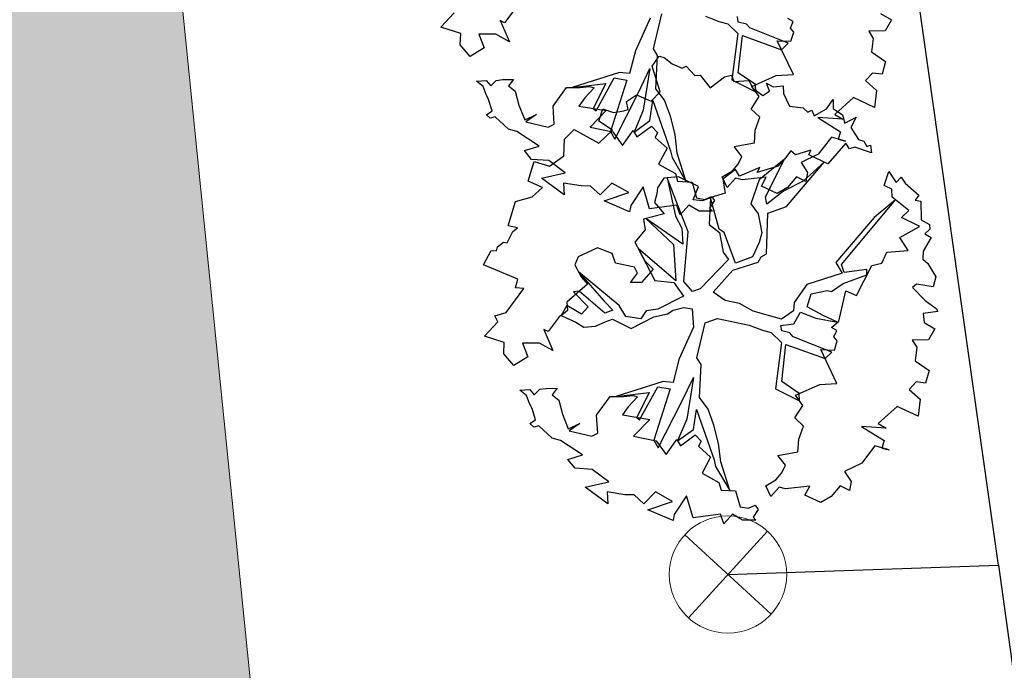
# Model space of a CAD drawing. Header units: metres. Extents: x 2643011 to 2643179, y 1217594 to 1217713.
# Tile 4 of 60: x 2643064.63 to 2643073.02, y 1217606.6 to 1217612.15. Entities that reach past the tile are written whole.
import ezdxf

# ---------------------------------------------------------------- set-up
doc = ezdxf.new("R2010")
doc.units = ezdxf.units.M
doc.linetypes.add('AUSGEZOGEN', pattern=[0])
for name, color, linetype in [('XR$1$_65395', 7, 'Continuous'), ('XR$1$_65397', 7, 'Continuous'), ('XR$1$_65398', 7, 'Continuous'), ('XR$1$_65400', 7, 'Continuous'), ('XR$1$_65410', 7, 'Continuous')]:
    doc.layers.add(name, color=color, linetype=linetype)

msp = doc.modelspace()

# ---------------------------------------------------------------- hatches: boundary and pattern name
at = {"layer": 'XR$1$_65410', "linetype": 'AUSGEZOGEN', "lineweight": 20, "true_color": 0xc4c4ff, "transparency": 33554687}
msp.add_hatch(color=254, dxfattribs=at).paths.add_polyline_path([(2643065.5385, 1217617.0369), (2643064.9739, 1217630.4579), (2643063.5498, 1217639.9588), (2643063.5259, 1217640.0961), (2643063.4957, 1217640.2321), (2643063.4592, 1217640.3666), (2643063.4166, 1217640.4993), (2643063.3678, 1217640.6298), (2643063.3129, 1217640.7579), (2643063.2522, 1217640.8833), (2643063.1858, 1217641.0058), (2643063.1137, 1217641.125), (2643063.0362, 1217641.2408), (2643062.9534, 1217641.3529), (2643062.8654, 1217641.461), (2643062.7726, 1217641.5648), (2643062.675, 1217641.6643), (2643062.5729, 1217641.7591), (2643062.4665, 1217641.8491), (2643062.356, 1217641.9341), (2643062.2417, 1217642.0138), (2643062.1239, 1217642.0881), (2643062.0027, 1217642.1569), (2643061.8785, 1217642.22), (2643061.7514, 1217642.2772), (2643061.6219, 1217642.3285), (2643061.4901, 1217642.3737), (2643061.3563, 1217642.4127), (2643061.2209, 1217642.4455), (2643061.0841, 1217642.472), (2643060.9462, 1217642.492), (2643060.8075, 1217642.5057), (2643060.6683, 1217642.5129), (2643060.529, 1217642.5136), (2643056.9296, 1217642.4489), (2643053.0345, 1217642.3055), (2643053.0345, 1217594.3871), (2643067.818, 1217594.3871)])

# ---------------------------------------------------------------- linework, layer by layer
at = {"layer": 'XR$1$_65395', "color": 1, "linetype": 'AUSGEZOGEN', "lineweight": 18, "transparency": 33554687}
for p, q in [((2643071.0363, 1217607.0804), (2643070.2992, 1217607.7559)), ((2643071.0055, 1217607.7868), (2643070.33, 1217607.0496))]:
    msp.add_line(p, q, dxfattribs=at)
msp.add_circle((2643070.6677, 1217607.4182), 0.5, dxfattribs=at)
at = {"layer": 'XR$1$_65397', "color": 12, "linetype": 'AUSGEZOGEN', "lineweight": 25, "transparency": 33554687}
for p, q in [((2643072.9723, 1217607.4968), (2643068.0786, 1217642.0718)), ((2643070.6677, 1217607.4182), (2643072.9723, 1217607.4968)), ((2643072.9723, 1217607.4968), (2643074.774, 1217594.3871))]:
    msp.add_line(p, q, dxfattribs=at)
at = {"layer": 'XR$1$_65398', "color": 250, "linetype": 'AUSGEZOGEN', "lineweight": -3, "transparency": 33554687}
for p, q in [((2643068.221, 1217612.0838), (2643068.3363, 1217612.2048)), ((2643068.859, 1217612.2473), (2643068.7634, 1217612.1212)), ((2643070.0324, 1217611.8993), (2643070.103, 1217612.1959)), ((2643071.9665, 1217612.1995), (2643072.0599, 1217612.1453)), ((2643068.7634, 1217612.1212), (2643068.7269, 1217612.1406)), ((2643068.7269, 1217612.1406), (2643068.8054, 1217611.9596)), ((2643070.0035, 1217612.159), (2643069.8787, 1217611.8831)), ((2643070.4761, 1217612.1765), (2643070.5901, 1217612.1331)), ((2643070.5901, 1217612.1331), (2643070.6657, 1217612.1128)), ((2643070.6657, 1217612.1128), (2643070.753, 1217612.0291)), ((2643070.7552, 1217612.1275), (2643070.7481, 1217612.1732)), ((2643070.8246, 1217612.1101), (2643070.7552, 1217612.1275)), ((2643070.8528, 1217612.0771), (2643070.8246, 1217612.1101)), ((2643071.2237, 1217612.1321), (2643071.1786, 1217612.1562)), ((2643071.1993, 1217612.076), (2643071.2237, 1217612.1321)), ((2643072.0599, 1217612.1453), (2643072.0057, 1217612.0519)), ((2643068.3909, 1217612.0282), (2643068.221, 1217612.0838)), ((2643068.3868, 1217611.9334), (2643068.3909, 1217612.0282)), ((2643068.6909, 1217612.0243), (2643068.5449, 1217612.023)), ((2643068.5449, 1217612.023), (2643068.5908, 1217611.9067)), ((2643068.8054, 1217611.9596), (2643068.6909, 1217612.0243)), ((2643070.753, 1217612.0291), (2643070.7017, 1217611.6345)), ((2643071.1807, 1217611.9473), (2643070.8528, 1217612.0771)), ((2643071.2281, 1217612.0418), (2643071.1993, 1217612.076)), ((2643071.2041, 1217611.9643), (2643071.2281, 1217612.0418)), ((2643072.0057, 1217612.0519), (2643071.8664, 1217612.0495)), ((2643071.8664, 1217612.0495), (2643071.905, 1217611.988)), ((2643070.7559, 1217611.6956), (2643070.7901, 1217612.0116)), ((2643070.7901, 1217612.0116), (2643071.1243, 1217611.8912)), ((2643071.2249, 1217611.6788), (2643071.0879, 1217611.9679)), ((2643071.0879, 1217611.9679), (2643071.2041, 1217611.9643)), ((2643071.1243, 1217611.8912), (2643071.1807, 1217611.9473)), ((2643071.905, 1217611.988), (2643071.8904, 1217611.8722)), ((2643068.4721, 1217611.8332), (2643068.3868, 1217611.9334)), ((2643068.5908, 1217611.9067), (2643068.4721, 1217611.8332)), ((2643069.8787, 1217611.8831), (2643069.8298, 1217611.689)), ((2643070.0679, 1217611.8408), (2643070.0324, 1217611.8993)), ((2643071.8904, 1217611.8722), (2643072.0095, 1217611.7898)), ((2643070.023, 1217611.7508), (2643070.0817, 1217611.8358)), ((2643070.0544, 1217611.5588), (2643070.0679, 1217611.8408)), ((2643070.0817, 1217611.8358), (2643070.124, 1217611.8257)), ((2643070.124, 1217611.8257), (2643070.1918, 1217611.7703)), ((2643070.1918, 1217611.7703), (2643070.2764, 1217611.7331)), ((2643072.0095, 1217611.7898), (2643071.9801, 1217611.6817)), ((2643069.7434, 1217611.6975), (2643069.3398, 1217611.5685)), ((2643069.8298, 1217611.689), (2643069.7434, 1217611.6975)), ((2643069.9012, 1217611.5213), (2643070.0024, 1217611.7306)), ((2643070.0024, 1217611.7306), (2643069.9453, 1217611.3762)), ((2643070.09, 1217611.5329), (2643070.023, 1217611.7508)), ((2643070.2764, 1217611.7331), (2643070.3102, 1217611.7509)), ((2643070.3102, 1217611.7509), (2643070.3846, 1217611.6712)), ((2643070.9017, 1217611.5948), (2643070.7559, 1217611.6956)), ((2643071.8986, 1217611.6927), (2643071.8395, 1217611.6291)), ((2643071.9801, 1217611.6817), (2643071.8986, 1217611.6927)), ((2643068.5243, 1217611.6229), (2643068.6078, 1217611.6284)), ((2643068.5808, 1217611.5771), (2643068.5243, 1217611.6229)), ((2643068.6078, 1217611.6284), (2643068.6467, 1217611.584)), ((2643068.6467, 1217611.584), (2643068.6933, 1217611.6302)), ((2643068.6933, 1217611.6302), (2643068.7482, 1217611.6375)), ((2643068.7482, 1217611.6375), (2643068.8404, 1217611.6383)), ((2643068.8404, 1217611.6383), (2643068.7982, 1217611.5836)), ((2643069.3398, 1217611.5685), (2643069.6263, 1217611.6033)), ((2643069.6263, 1217611.6033), (2643069.5203, 1217611.3904)), ((2643069.544, 1217611.37), (2643069.698, 1217611.6519)), ((2643069.8053, 1217611.6329), (2643069.6661, 1217611.1955)), ((2643069.698, 1217611.6519), (2643069.8053, 1217611.6329)), ((2643070.3846, 1217611.6712), (2643070.431, 1217611.6741)), ((2643070.431, 1217611.6741), (2643070.5152, 1217611.5671)), ((2643070.5152, 1217611.5671), (2643070.639, 1217611.6602)), ((2643070.639, 1217611.6602), (2643070.6968, 1217611.6737)), ((2643070.6968, 1217611.6737), (2643070.7187, 1217611.6204)), ((2643070.7017, 1217611.6345), (2643070.9048, 1217611.5329)), ((2643070.7187, 1217611.6204), (2643070.8444, 1217611.628)), ((2643070.8444, 1217611.628), (2643070.8782, 1217611.564)), ((2643070.8715, 1217611.5789), (2643071.0779, 1217611.6707)), ((2643071.0217, 1217611.5377), (2643070.9971, 1217611.605)), ((2643070.9971, 1217611.605), (2643071.0515, 1217611.575)), ((2643071.0779, 1217611.6707), (2643071.2249, 1217611.6788)), ((2643071.8395, 1217611.6291), (2643071.9336, 1217611.5444)), ((2643068.6062, 1217611.5086), (2643068.5808, 1217611.5771)), ((2643068.7982, 1217611.5836), (2643068.8548, 1217611.5378)), ((2643068.8548, 1217611.5378), (2643068.8855, 1217611.4181)), ((2643069.1771, 1217611.4097), (2643069.2929, 1217611.568)), ((2643069.2929, 1217611.568), (2643069.4065, 1217611.5693)), ((2643069.4065, 1217611.5693), (2643069.4882, 1217611.5784)), ((2643069.5269, 1217611.5664), (2643069.4469, 1217611.4809)), ((2643069.4882, 1217611.5784), (2643069.5269, 1217611.5664)), ((2643069.7032, 1217611.1296), (2643069.9012, 1217611.5213)), ((2643070.0129, 1217611.4536), (2643070.09, 1217611.5329)), ((2643070.1274, 1217611.4614), (2643070.0544, 1217611.5588)), ((2643070.9338, 1217611.4929), (2643070.8715, 1217611.5789)), ((2643070.8782, 1217611.564), (2643070.9651, 1217611.5017)), ((2643070.9048, 1217611.5329), (2643070.9017, 1217611.5948)), ((2643070.9651, 1217611.5017), (2643071.0217, 1217611.5377)), ((2643071.0515, 1217611.575), (2643071.1387, 1217611.5824)), ((2643071.1387, 1217611.5824), (2643071.1401, 1217611.5183)), ((2643071.1401, 1217611.5183), (2643071.1919, 1217611.4113)), ((2643071.9336, 1217611.5444), (2643071.9171, 1217611.3998)), ((2643068.6284, 1217611.4663), (2643068.6062, 1217611.5086)), ((2643068.658, 1217611.3692), (2643068.6284, 1217611.4663)), ((2643069.4469, 1217611.4809), (2643069.3971, 1217611.4114)), ((2643069.8028, 1217611.4509), (2643069.8878, 1217611.5065)), ((2643069.8171, 1217611.3828), (2643069.8028, 1217611.4509)), ((2643069.8878, 1217611.5065), (2643070.0129, 1217611.4536)), ((2643070.0028, 1217611.2876), (2643070.0272, 1217611.458)), ((2643070.0272, 1217611.458), (2643070.1776, 1217611.0293)), ((2643070.1774, 1217611.3256), (2643070.1274, 1217611.4614)), ((2643070.8653, 1217611.3857), (2643070.9338, 1217611.4929)), ((2643071.5071, 1217611.3875), (2643071.5628, 1217611.4663)), ((2643071.5628, 1217611.4663), (2643071.5638, 1217611.3912)), ((2643071.7381, 1217611.4846), (2643071.5769, 1217611.3393)), ((2643071.9171, 1217611.3998), (2643071.7381, 1217611.4846)), ((2643068.6098, 1217611.3376), (2643068.658, 1217611.3692)), ((2643068.8855, 1217611.4181), (2643068.9359, 1217611.2933)), ((2643069.1865, 1217611.2572), (2643069.1771, 1217611.4097)), ((2643069.3971, 1217611.4114), (2643069.6295, 1217611.3718)), ((2643069.6295, 1217611.3718), (2643069.4926, 1217611.2302)), ((2643069.5203, 1217611.3904), (2643069.544, 1217611.37)), ((2643069.5669, 1217611.2833), (2643069.6025, 1217611.3886)), ((2643069.6025, 1217611.3886), (2643069.6912, 1217611.355)), ((2643069.6912, 1217611.355), (2643069.7807, 1217611.3698)), ((2643069.7807, 1217611.3698), (2643069.8171, 1217611.3828)), ((2643069.9453, 1217611.3762), (2643069.8673, 1217611.1893)), ((2643070.9401, 1217611.317), (2643070.8653, 1217611.3857)), ((2643071.1919, 1217611.4113), (2643071.3077, 1217611.3967)), ((2643071.3077, 1217611.3967), (2643071.3494, 1217611.3585)), ((2643071.3494, 1217611.3585), (2643071.3833, 1217611.3763)), ((2643071.3833, 1217611.3763), (2643071.4027, 1217611.3278)), ((2643071.4027, 1217611.3278), (2643071.5071, 1217611.3875)), ((2643071.5638, 1217611.3912), (2643071.6426, 1217611.3355)), ((2643068.6417, 1217611.3065), (2643068.6098, 1217611.3376)), ((2643068.6848, 1217611.3184), (2643068.6417, 1217611.3065)), ((2643068.7982, 1217611.2146), (2643068.6848, 1217611.3184)), ((2643068.9359, 1217611.2933), (2643069.0351, 1217611.3394)), ((2643069.0351, 1217611.3394), (2643068.9448, 1217611.2764)), ((2643068.9448, 1217611.2764), (2643069.1358, 1217611.2304)), ((2643069.6841, 1217611.2046), (2643069.5669, 1217611.2833)), ((2643069.8673, 1217611.1893), (2643070.0028, 1217611.2876)), ((2643070.2168, 1217611.1688), (2643070.1774, 1217611.3256)), ((2643070.9003, 1217611.205), (2643070.9401, 1217611.317)), ((2643071.6456, 1217611.2999), (2643071.4333, 1217611.313)), ((2643071.4333, 1217611.313), (2643071.6265, 1217611.1925)), ((2643071.5769, 1217611.3393), (2643071.6456, 1217611.2999)), ((2643071.6426, 1217611.3355), (2643071.6631, 1217611.2644)), ((2643071.6631, 1217611.2644), (2643071.761, 1217611.316)), ((2643071.761, 1217611.316), (2643071.7152, 1217611.227)), ((2643068.8696, 1217611.1935), (2643068.7982, 1217611.2146)), ((2643069.058, 1217611.0705), (2643068.8696, 1217611.1935)), ((2643069.1358, 1217611.2304), (2643069.1865, 1217611.2572)), ((2643069.2745, 1217611.1291), (2643069.3564, 1217611.2109)), ((2643069.3564, 1217611.2109), (2643069.5685, 1217611.0958)), ((2643069.4926, 1217611.2302), (2643069.6859, 1217611.1916)), ((2643069.5685, 1217611.0958), (2643069.6841, 1217611.2046)), ((2643069.6661, 1217611.1955), (2643069.7032, 1217611.1296)), ((2643069.6859, 1217611.1916), (2643069.7697, 1217611.0736)), ((2643069.7697, 1217611.0736), (2643069.8599, 1217611.2014)), ((2643069.8599, 1217611.2014), (2643069.8922, 1217611.149)), ((2643069.8922, 1217611.149), (2643070.0167, 1217611.2409)), ((2643070.0167, 1217611.2409), (2643070.0667, 1217611.187)), ((2643070.0667, 1217611.187), (2643070.0462, 1217611.1438)), ((2643070.8923, 1217611.0973), (2643070.9003, 1217611.205)), ((2643071.6265, 1217611.1925), (2643071.6065, 1217611.128)), ((2643071.7152, 1217611.227), (2643071.7791, 1217611.1264)), ((2643069.2697, 1217610.9861), (2643069.2745, 1217611.1291)), ((2643070.0462, 1217611.1438), (2643070.1491, 1217611.0513)), ((2643070.2355, 1217611.0104), (2643070.2168, 1217611.1688)), ((2643071.5487, 1217611.1469), (2643071.4779, 1217611.0555)), ((2643071.6685, 1217611.1128), (2643071.5487, 1217611.1469)), ((2643071.6065, 1217611.128), (2643071.6685, 1217611.1128)), ((2643071.7791, 1217611.1264), (2643071.8252, 1217611.1121)), ((2643071.8252, 1217611.1121), (2643071.8495, 1217611.0662)), ((2643068.9329, 1217611.0323), (2643069.058, 1217611.0705)), ((2643068.9945, 1217610.9567), (2643068.9329, 1217611.0323)), ((2643070.1491, 1217611.0513), (2643070.0756, 1217610.9153)), ((2643070.1776, 1217611.0293), (2643070.1911, 1217610.9715)), ((2643070.72, 1217611.0667), (2643070.8923, 1217611.0973)), ((2643070.786, 1217610.9825), (2643070.72, 1217611.0667)), ((2643071.2038, 1217611.0284), (2643071.1504, 1217610.957)), ((2643071.243, 1217610.9951), (2643071.2038, 1217611.0284)), ((2643071.3729, 1217611.0357), (2643071.243, 1217610.9951)), ((2643071.3573, 1217610.9951), (2643071.3729, 1217611.0357)), ((2643071.4779, 1217611.0555), (2643071.4357, 1217611.0008)), ((2643071.6716, 1217611.096), (2643071.5172, 1217610.9173)), ((2643071.702, 1217611.0471), (2643071.6716, 1217611.096)), ((2643071.7487, 1217611.061), (2643071.702, 1217611.0471)), ((2643071.8891, 1217611.0115), (2643071.7487, 1217611.061)), ((2643071.8495, 1217611.0662), (2643071.881, 1217611.0767)), ((2643071.881, 1217611.0767), (2643071.8891, 1217611.0115)), ((2643068.9657, 1217610.7717), (2643069.0177, 1217610.9397)), ((2643069.1401, 1217610.947), (2643068.9945, 1217610.9567)), ((2643069.0177, 1217610.9397), (2643069.1469, 1217610.8997)), ((2643069.2817, 1217610.8425), (2643069.1401, 1217610.947)), ((2643069.1469, 1217610.8997), (2643069.2697, 1217610.9861)), ((2643070.1911, 1217610.9715), (2643070.3111, 1217610.7658)), ((2643070.3111, 1217610.7658), (2643070.2355, 1217611.0104)), ((2643070.7556, 1217610.9171), (2643070.786, 1217610.9825)), ((2643071.1504, 1217610.957), (2643070.9336, 1217610.7825)), ((2643070.988, 1217610.6382), (2643071.1504, 1217610.957)), ((2643071.1504, 1217610.957), (2643071.0942, 1217610.8996)), ((2643071.1676, 1217610.5553), (2643071.4881, 1217610.9314)), ((2643071.4357, 1217611.0008), (2643071.29, 1217610.9287)), ((2643071.4881, 1217610.9314), (2643071.3078, 1217610.7698)), ((2643071.5172, 1217610.9173), (2643071.3573, 1217610.9951)), ((2643070.0756, 1217610.9153), (2643070.2197, 1217610.8353)), ((2643070.6187, 1217610.8078), (2643070.705, 1217610.858)), ((2643070.7313, 1217610.8704), (2643070.6237, 1217610.7874)), ((2643070.705, 1217610.858), (2643070.7556, 1217610.9171)), ((2643070.7661, 1217610.8131), (2643070.7313, 1217610.8704)), ((2643070.938, 1217610.8883), (2643070.7661, 1217610.8131)), ((2643071.0942, 1217610.8996), (2643070.9175, 1217610.8451)), ((2643070.9175, 1217610.8451), (2643070.938, 1217610.8883)), ((2643071.29, 1217610.9287), (2643071.345, 1217610.8449)), ((2643071.9972, 1217610.7333), (2643072.038, 1217610.8521)), ((2643072.038, 1217610.8521), (2643072.1017, 1217610.7606)), ((2643069.0873, 1217610.7169), (2643068.9657, 1217610.7717)), ((2643069.0792, 1217610.796), (2643069.2817, 1217610.8425)), ((2643069.2729, 1217610.6541), (2643069.0792, 1217610.796)), ((2643070.12, 1217610.7967), (2643070.0662, 1217610.7142)), ((2643070.245, 1217610.8085), (2643070.12, 1217610.7967)), ((2643070.3284, 1217610.3399), (2643070.1494, 1217610.7995)), ((2643070.1494, 1217610.7995), (2643070.2217, 1217610.472)), ((2643070.2197, 1217610.8353), (2643070.2388, 1217610.7697)), ((2643070.2388, 1217610.7697), (2643070.3612, 1217610.7632)), ((2643070.4178, 1217610.7267), (2643070.245, 1217610.8085)), ((2643070.3612, 1217610.7632), (2643070.4002, 1217610.6278)), ((2643070.661, 1217610.7159), (2643070.6187, 1217610.8078)), ((2643070.6237, 1217610.7874), (2643070.6434, 1217610.668)), ((2643070.7326, 1217610.7969), (2643070.661, 1217610.7159)), ((2643070.7879, 1217610.7828), (2643070.7326, 1217610.7969)), ((2643070.9927, 1217610.8043), (2643070.7879, 1217610.7828)), ((2643070.9336, 1217610.7825), (2643070.8634, 1217610.5787)), ((2643070.9522, 1217610.7289), (2643070.9927, 1217610.8043)), ((2643071.3078, 1217610.7698), (2643071.1415, 1217610.6867)), ((2643071.2523, 1217610.8069), (2643071.1748, 1217610.7166)), ((2643071.332, 1217610.767), (2643071.2523, 1217610.8069)), ((2643071.345, 1217610.8449), (2643071.332, 1217610.767)), ((2643072.1017, 1217610.7606), (2643072.1435, 1217610.8043)), ((2643072.1435, 1217610.8043), (2643072.177, 1217610.7525)), ((2643068.9992, 1217610.638), (2643069.0873, 1217610.7169)), ((2643069.4167, 1217610.73), (2643069.2677, 1217610.7548)), ((2643069.2677, 1217610.7548), (2643069.2729, 1217610.6541)), ((2643069.4973, 1217610.7293), (2643069.4167, 1217610.73)), ((2643069.5802, 1217610.6541), (2643069.4973, 1217610.7293)), ((2643069.6783, 1217610.7552), (2643069.5802, 1217610.6541)), ((2643069.8242, 1217610.6746), (2643069.6783, 1217610.7552)), ((2643069.9441, 1217610.7224), (2643069.8394, 1217610.5637)), ((2643069.9995, 1217610.5354), (2643069.9441, 1217610.7224)), ((2643070.0662, 1217610.7142), (2643070.0605, 1217610.6634)), ((2643070.3709, 1217610.6108), (2643070.4178, 1217610.7267)), ((2643071.0873, 1217610.6658), (2643070.9522, 1217610.7289)), ((2643071.1415, 1217610.6867), (2643070.9998, 1217610.5749)), ((2643071.1748, 1217610.7166), (2643071.0873, 1217610.6658)), ((2643072.0626, 1217610.703), (2643071.9972, 1217610.7333)), ((2643072.0665, 1217610.634), (2643072.0626, 1217610.703)), ((2643072.177, 1217610.7525), (2643072.2947, 1217610.6524)), ((2643068.7949, 1217610.3898), (2643068.8589, 1217610.5965)), ((2643068.8589, 1217610.5965), (2643068.9992, 1217610.638)), ((2643069.6137, 1217610.6022), (2643069.8242, 1217610.6746)), ((2643069.829, 1217610.5103), (2643069.6137, 1217610.6022)), ((2643070.0605, 1217610.6634), (2643070.0414, 1217610.5884)), ((2643070.4504, 1217610.6034), (2643070.3709, 1217610.6108)), ((2643070.4002, 1217610.6278), (2643070.4713, 1217610.6159)), ((2643070.5499, 1217610.6404), (2643070.4504, 1217610.6034)), ((2643070.4713, 1217610.6159), (2643070.5276, 1217610.6409)), ((2643070.5192, 1217610.629), (2643070.5074, 1217610.4018)), ((2643070.5528, 1217610.6048), (2643070.5114, 1217610.5397)), ((2643070.5938, 1217610.3609), (2643070.5192, 1217610.629)), ((2643070.5276, 1217610.6409), (2643070.5528, 1217610.6048)), ((2643070.6434, 1217610.668), (2643070.5499, 1217610.6404)), ((2643070.9998, 1217610.5749), (2643070.988, 1217610.6382)), ((2643071.6341, 1217610.0601), (2643072.0938, 1217610.6118)), ((2643072.0938, 1217610.6118), (2643071.9132, 1217610.4621)), ((2643072.2071, 1217610.5197), (2643072.0665, 1217610.634)), ((2643072.2947, 1217610.6524), (2643072.2638, 1217610.6083)), ((2643072.2638, 1217610.6083), (2643072.311, 1217610.6008)), ((2643072.311, 1217610.6008), (2643072.3139, 1217610.4402)), ((2643069.8394, 1217610.5637), (2643069.829, 1217610.5103)), ((2643070.2323, 1217610.5655), (2643069.9995, 1217610.5354)), ((2643070.0414, 1217610.5884), (2643070.1247, 1217610.4919)), ((2643070.2603, 1217610.483), (2643070.2323, 1217610.5655)), ((2643070.3355, 1217610.5659), (2643070.2603, 1217610.483)), ((2643070.4216, 1217610.514), (2643070.3355, 1217610.5659)), ((2643070.5352, 1217610.5152), (2643070.4216, 1217610.514)), ((2643070.5114, 1217610.5397), (2643070.5352, 1217610.5152)), ((2643070.8634, 1217610.5787), (2643070.9246, 1217610.492)), ((2643071.0081, 1217610.4975), (2643071.1676, 1217610.5553)), ((2643072.1473, 1217610.4604), (2643072.2071, 1217610.5197)), ((2643070.1247, 1217610.4919), (2643069.9479, 1217610.4465)), ((2643069.9479, 1217610.4465), (2643069.9627, 1217610.357)), ((2643070.2825, 1217610.2338), (2643069.9689, 1217610.4519)), ((2643069.9689, 1217610.4519), (2643070.2025, 1217610.2302)), ((2643070.2217, 1217610.472), (2643070.2752, 1217610.3705)), ((2643070.9246, 1217610.492), (2643070.9562, 1217610.3296)), ((2643070.9961, 1217610.1514), (2643071.0081, 1217610.4975)), ((2643071.9132, 1217610.4621), (2643071.5861, 1217610.078)), ((2643072.2917, 1217610.3914), (2643072.1473, 1217610.4604)), ((2643072.3139, 1217610.4402), (2643072.3838, 1217610.4013)), ((2643068.8735, 1217610.3726), (2643068.7949, 1217610.3898)), ((2643068.8357, 1217610.3418), (2643068.8735, 1217610.3726)), ((2643069.9627, 1217610.357), (2643069.8733, 1217610.2512)), ((2643070.2752, 1217610.3705), (2643070.2825, 1217610.2338)), ((2643070.5074, 1217610.4018), (2643070.5968, 1217610.3346)), ((2643070.6359, 1217610.3337), (2643070.5938, 1217610.3609)), ((2643072.1332, 1217610.2908), (2643072.2998, 1217610.3849)), ((2643072.2998, 1217610.3849), (2643072.2917, 1217610.3914)), ((2643072.3883, 1217610.3605), (2643072.344, 1217610.3217)), ((2643072.3838, 1217610.4013), (2643072.3883, 1217610.3605)), ((2643068.7853, 1217610.2442), (2643068.8093, 1217610.2893)), ((2643068.8093, 1217610.2893), (2643068.8357, 1217610.3418)), ((2643070.293, 1217609.915), (2643070.3284, 1217610.3399)), ((2643070.5968, 1217610.3346), (2643070.6267, 1217610.1667)), ((2643070.7314, 1217610.0705), (2643070.6359, 1217610.3337)), ((2643070.9562, 1217610.3296), (2643070.9341, 1217610.2484)), ((2643072.2022, 1217610.1805), (2643072.1332, 1217610.2908)), ((2643072.399, 1217610.2905), (2643072.3313, 1217610.1729)), ((2643072.344, 1217610.3217), (2643072.399, 1217610.2905)), ((2643068.5852, 1217610.0584), (2643068.651, 1217610.1796)), ((2643068.651, 1217610.1796), (2643068.6963, 1217610.1757)), ((2643068.6963, 1217610.1757), (2643068.7047, 1217610.2125)), ((2643068.7047, 1217610.2125), (2643068.7546, 1217610.2497)), ((2643068.7546, 1217610.2497), (2643068.7853, 1217610.2442)), ((2643069.5572, 1217610.2034), (2643069.3921, 1217610.1272)), ((2643069.6805, 1217610.1542), (2643069.5572, 1217610.2034)), ((2643069.8733, 1217610.2512), (2643069.958, 1217610.0905)), ((2643070.2244, 1217609.9221), (2643069.9026, 1217610.1956)), ((2643069.9026, 1217610.1956), (2643070.0453, 1217609.925)), ((2643070.2025, 1217610.2302), (2643070.2244, 1217609.9221)), ((2643070.9341, 1217610.2484), (2643070.8757, 1217610.125)), ((2643072.021, 1217610.1668), (2643072.2022, 1217610.1805)), ((2643069.3921, 1217610.1272), (2643069.3636, 1217610.0581)), ((2643069.7086, 1217610.0717), (2643069.6805, 1217610.1542)), ((2643070.6708, 1217610.1035), (2643070.4294, 1217609.8526)), ((2643070.6267, 1217610.1667), (2643070.6708, 1217610.1035)), ((2643070.8757, 1217610.125), (2643070.7314, 1217610.0705)), ((2643070.9249, 1217610.0814), (2643070.9502, 1217610.1272)), ((2643070.9502, 1217610.1272), (2643070.9961, 1217610.1514)), ((2643071.9778, 1217610.073), (2643072.021, 1217610.1668)), ((2643072.3313, 1217610.1729), (2643072.3278, 1217610.1062)), ((2643072.3278, 1217610.1062), (2643072.369, 1217610.0692)), ((2643068.8768, 1217609.9358), (2643068.5852, 1217610.0584)), ((2643069.3636, 1217610.0581), (2643069.4171, 1217609.9566)), ((2643069.8712, 1217610.0385), (2643069.7086, 1217610.0717)), ((2643069.8979, 1217609.9878), (2643069.8712, 1217610.0385)), ((2643070.0316, 1217610.0212), (2643069.9296, 1217609.9072)), ((2643069.958, 1217610.0905), (2643070.0316, 1217610.0212)), ((2643070.5412, 1217609.8251), (2643070.7089, 1217610.0108)), ((2643070.7089, 1217610.0108), (2643070.9249, 1217610.0814)), ((2643071.5861, 1217610.078), (2643071.6399, 1217609.9875)), ((2643071.6588, 1217609.9928), (2643071.6341, 1217610.0601)), ((2643071.8513, 1217610.0171), (2643071.6588, 1217609.9928)), ((2643071.762, 1217609.7971), (2643071.8921, 1217610.051)), ((2643071.8517, 1217609.972), (2643071.8513, 1217610.0171)), ((2643071.8921, 1217610.051), (2643071.9778, 1217610.073)), ((2643072.369, 1217610.0692), (2643072.4399, 1217609.9553)), ((2643068.8577, 1217609.8608), (2643068.8768, 1217609.9358)), ((2643069.7414, 1217609.7107), (2643069.3948, 1217609.9989)), ((2643069.3948, 1217609.9989), (2643069.6141, 1217609.747)), ((2643069.4171, 1217609.9566), (2643069.4723, 1217609.893)), ((2643069.8379, 1217609.9083), (2643069.8979, 1217609.9878)), ((2643070.0453, 1217609.925), (2643070.2058, 1217609.9077)), ((2643071.6399, 1217609.9875), (2643071.3396, 1217609.8894)), ((2643071.648, 1217609.8991), (2643071.8517, 1217609.972)), ((2643072.4399, 1217609.9553), (2643072.4148, 1217609.871)), ((2643068.7779, 1217609.652), (2643068.9299, 1217609.8557)), ((2643068.9299, 1217609.8557), (2643068.8577, 1217609.8608)), ((2643069.4723, 1217609.893), (2643069.2935, 1217609.7401)), ((2643069.9296, 1217609.9072), (2643069.8379, 1217609.9083)), ((2643070.2058, 1217609.9077), (2643070.2896, 1217609.7897)), ((2643070.3657, 1217609.8299), (2643070.293, 1217609.915)), ((2643070.4294, 1217609.8526), (2643070.3657, 1217609.8299)), ((2643071.3396, 1217609.8894), (2643071.2323, 1217609.7355)), ((2643071.5492, 1217609.8316), (2643071.648, 1217609.8991)), ((2643072.2732, 1217609.8936), (2643072.2389, 1217609.8648)), ((2643072.2389, 1217609.8648), (2643072.3464, 1217609.7547)), ((2643072.4148, 1217609.871), (2643072.2732, 1217609.8936)), ((2643069.4007, 1217609.8318), (2643069.3502, 1217609.8287)), ((2643069.3502, 1217609.8287), (2643069.4764, 1217609.7007)), ((2643069.6194, 1217609.6463), (2643069.4007, 1217609.8318)), ((2643070.2896, 1217609.7897), (2643070.0714, 1217609.6793)), ((2643070.6435, 1217609.754), (2643070.5412, 1217609.8251)), ((2643071.3419, 1217609.7006), (2643071.3761, 1217609.8113)), ((2643071.3761, 1217609.8113), (2643071.513, 1217609.8387)), ((2643071.513, 1217609.8387), (2643071.5492, 1217609.8316)), ((2643071.6121, 1217609.5775), (2643071.6707, 1217609.8354)), ((2643071.6707, 1217609.8354), (2643071.762, 1217609.7971)), ((2643069.2959, 1217609.7101), (2643069.2468, 1217609.6256)), ((2643069.2935, 1217609.7401), (2643069.2993, 1217609.6675)), ((2643069.4185, 1217609.6377), (2643069.2959, 1217609.7101)), ((2643069.4764, 1217609.7007), (2643069.4185, 1217609.6377)), ((2643069.6141, 1217609.747), (2643069.6867, 1217609.671)), ((2643069.7972, 1217609.6166), (2643069.7414, 1217609.7107)), ((2643070.0714, 1217609.6793), (2643069.9709, 1217609.6649)), ((2643070.2005, 1217609.6717), (2643070.2911, 1217609.6932)), ((2643070.2911, 1217609.6932), (2643070.3622, 1217609.6813)), ((2643070.3622, 1217609.6813), (2643070.3747, 1217609.5258)), ((2643070.7657, 1217609.7273), (2643070.6435, 1217609.754)), ((2643070.8814, 1217609.6632), (2643070.7657, 1217609.7273)), ((2643071.2323, 1217609.7355), (2643071.2259, 1217609.6657)), ((2643071.4785, 1217609.626), (2643071.3419, 1217609.7006)), ((2643072.3464, 1217609.7547), (2643072.4414, 1217609.6859)), ((2643072.4414, 1217609.6859), (2643072.4548, 1217609.6605)), ((2643068.6808, 1217609.6224), (2643068.7779, 1217609.652)), ((2643068.7075, 1217609.5716), (2643068.6808, 1217609.6224)), ((2643069.2302, 1217609.6141), (2643069.1346, 1217609.488)), ((2643069.2663, 1217609.6393), (2643069.2302, 1217609.6141)), ((2643069.2468, 1217609.6256), (2643069.3723, 1217609.5701)), ((2643069.2993, 1217609.6675), (2643069.2663, 1217609.6393)), ((2643069.6867, 1217609.671), (2643069.6194, 1217609.6463)), ((2643069.6204, 1217609.5712), (2643069.684, 1217609.5939)), ((2643069.684, 1217609.5939), (2643069.844, 1217609.5161)), ((2643069.9259, 1217609.5979), (2643069.7972, 1217609.6166)), ((2643069.844, 1217609.5161), (2643070.0368, 1217609.6132)), ((2643069.9709, 1217609.6649), (2643069.9259, 1217609.5979)), ((2643070.0368, 1217609.6132), (2643070.1517, 1217609.6413)), ((2643070.1517, 1217609.6413), (2643070.2005, 1217609.6717)), ((2643070.4741, 1217609.5627), (2643070.5778, 1217609.6004)), ((2643070.5778, 1217609.6004), (2643070.8473, 1217609.5433)), ((2643071.1223, 1217609.5957), (2643070.8814, 1217609.6632)), ((2643071.2259, 1217609.6657), (2643071.1223, 1217609.5957)), ((2643071.2301, 1217609.5552), (2643071.286, 1217609.6542)), ((2643071.286, 1217609.6542), (2643071.4148, 1217609.6032)), ((2643071.4148, 1217609.6032), (2643071.6015, 1217609.5682)), ((2643071.6015, 1217609.5682), (2643071.4785, 1217609.626)), ((2643072.4548, 1217609.6605), (2643072.3299, 1217609.6425)), ((2643072.3299, 1217609.6425), (2643072.3377, 1217609.5663)), ((2643068.5922, 1217609.4506), (2643068.7075, 1217609.5716)), ((2643069.1346, 1217609.488), (2643069.0981, 1217609.5074)), ((2643069.0981, 1217609.5074), (2643069.1766, 1217609.3264)), ((2643069.3723, 1217609.5701), (2643069.4393, 1217609.5251)), ((2643069.4393, 1217609.5251), (2643069.5381, 1217609.534)), ((2643069.5381, 1217609.534), (2643069.6204, 1217609.5712)), ((2643070.3747, 1217609.5258), (2643070.2499, 1217609.2499)), ((2643070.4036, 1217609.2661), (2643070.4741, 1217609.5627)), ((2643070.8473, 1217609.5433), (2643070.9613, 1217609.4999)), ((2643071.1193, 1217609.54), (2643071.2301, 1217609.5552)), ((2643071.1263, 1217609.4943), (2643071.1193, 1217609.54)), ((2643071.5498, 1217609.523), (2643071.6121, 1217609.5775)), ((2643071.5949, 1217609.4989), (2643071.5498, 1217609.523)), ((2643072.3377, 1217609.5663), (2643072.4311, 1217609.5121)), ((2643072.4311, 1217609.5121), (2643072.3769, 1217609.4187)), ((2643068.762, 1217609.395), (2643068.5922, 1217609.4506)), ((2643070.9613, 1217609.4999), (2643071.0368, 1217609.4796)), ((2643071.0368, 1217609.4796), (2643071.1242, 1217609.3959)), ((2643071.1958, 1217609.4769), (2643071.1263, 1217609.4943)), ((2643071.224, 1217609.4439), (2643071.1958, 1217609.4769)), ((2643071.5518, 1217609.3141), (2643071.224, 1217609.4439)), ((2643071.5704, 1217609.4428), (2643071.5949, 1217609.4989)), ((2643071.5993, 1217609.4086), (2643071.5704, 1217609.4428)), ((2643068.758, 1217609.3002), (2643068.762, 1217609.395)), ((2643069.0621, 1217609.3911), (2643068.9161, 1217609.3898)), ((2643068.9161, 1217609.3898), (2643068.962, 1217609.2735)), ((2643069.1766, 1217609.3264), (2643069.0621, 1217609.3911)), ((2643071.1242, 1217609.3959), (2643071.0728, 1217609.0013)), ((2643071.1271, 1217609.0624), (2643071.1612, 1217609.3784)), ((2643071.1612, 1217609.3784), (2643071.4955, 1217609.258)), ((2643071.5753, 1217609.3311), (2643071.5993, 1217609.4086)), ((2643072.3769, 1217609.4187), (2643072.2376, 1217609.4163)), ((2643072.2376, 1217609.4163), (2643072.2762, 1217609.3548)), ((2643072.2762, 1217609.3548), (2643072.2616, 1217609.239)), ((2643068.8432, 1217609.2), (2643068.758, 1217609.3002)), ((2643068.962, 1217609.2735), (2643068.8432, 1217609.2)), ((2643070.439, 1217609.2076), (2643070.4036, 1217609.2661)), ((2643071.5961, 1217609.0456), (2643071.4591, 1217609.3347)), ((2643071.4591, 1217609.3347), (2643071.5753, 1217609.3311)), ((2643071.4955, 1217609.258), (2643071.5518, 1217609.3141)), ((2643070.2499, 1217609.2499), (2643070.201, 1217609.0558)), ((2643070.4256, 1217608.9256), (2643070.439, 1217609.2076)), ((2643072.2616, 1217609.239), (2643072.3807, 1217609.1566)), ((2643070.2724, 1217608.8881), (2643070.3736, 1217609.0974)), ((2643070.3736, 1217609.0974), (2643070.3165, 1217608.743)), ((2643072.3807, 1217609.1566), (2643072.3513, 1217609.0485)), ((2643069.0645, 1217608.9971), (2643069.1194, 1217609.0043)), ((2643069.1194, 1217609.0043), (2643069.2116, 1217609.0051)), ((2643069.2116, 1217609.0051), (2643069.1694, 1217608.9504)), ((2643070.1146, 1217609.0643), (2643069.7109, 1217608.9353)), ((2643069.9152, 1217608.7368), (2643070.0692, 1217609.0187)), ((2643070.0692, 1217609.0187), (2643070.1765, 1217608.9997)), ((2643070.201, 1217609.0558), (2643070.1146, 1217609.0643)), ((2643071.0728, 1217609.0013), (2643071.276, 1217608.8997)), ((2643071.2729, 1217608.9616), (2643071.1271, 1217609.0624)), ((2643071.2427, 1217608.9457), (2643071.4491, 1217609.0375)), ((2643071.4491, 1217609.0375), (2643071.5961, 1217609.0456)), ((2643072.2698, 1217609.0595), (2643072.2107, 1217608.9959)), ((2643072.3513, 1217609.0485), (2643072.2698, 1217609.0595)), ((2643068.8954, 1217608.9897), (2643068.979, 1217608.9952)), ((2643068.952, 1217608.9439), (2643068.8954, 1217608.9897)), ((2643068.9773, 1217608.8754), (2643068.952, 1217608.9439)), ((2643068.979, 1217608.9952), (2643069.0179, 1217608.9508)), ((2643069.0179, 1217608.9508), (2643069.0645, 1217608.9971)), ((2643069.1694, 1217608.9504), (2643069.226, 1217608.9046)), ((2643069.5483, 1217608.7765), (2643069.6641, 1217608.9348)), ((2643069.6641, 1217608.9348), (2643069.7777, 1217608.9361)), ((2643069.7109, 1217608.9353), (2643069.9975, 1217608.9701)), ((2643069.7777, 1217608.9361), (2643069.8594, 1217608.9452)), ((2643069.8981, 1217608.9332), (2643069.8181, 1217608.8477)), ((2643069.8594, 1217608.9452), (2643069.8981, 1217608.9332)), ((2643069.9975, 1217608.9701), (2643069.8915, 1217608.7572)), ((2643070.1765, 1217608.9997), (2643070.0373, 1217608.5623)), ((2643070.4986, 1217608.8282), (2643070.4256, 1217608.9256)), ((2643071.305, 1217608.8597), (2643071.2427, 1217608.9457)), ((2643071.276, 1217608.8997), (2643071.2729, 1217608.9616)), ((2643072.2107, 1217608.9959), (2643072.3048, 1217608.9112)), ((2643068.9996, 1217608.8331), (2643068.9773, 1217608.8754)), ((2643069.0292, 1217608.736), (2643068.9996, 1217608.8331)), ((2643069.226, 1217608.9046), (2643069.2567, 1217608.7849)), ((2643069.8181, 1217608.8477), (2643069.7683, 1217608.7782)), ((2643070.0743, 1217608.4964), (2643070.2724, 1217608.8881)), ((2643071.2365, 1217608.7525), (2643071.305, 1217608.8597)), ((2643072.1093, 1217608.8514), (2643071.9481, 1217608.7061)), ((2643072.2883, 1217608.7667), (2643072.1093, 1217608.8514)), ((2643072.3048, 1217608.9112), (2643072.2883, 1217608.7667)), ((2643069.2567, 1217608.7849), (2643069.307, 1217608.6601)), ((2643069.5577, 1217608.624), (2643069.5483, 1217608.7765)), ((2643069.7683, 1217608.7782), (2643070.0007, 1217608.7386)), ((2643069.8915, 1217608.7572), (2643069.9152, 1217608.7368)), ((2643070.374, 1217608.6544), (2643070.3984, 1217608.8248)), ((2643070.3984, 1217608.8248), (2643070.5488, 1217608.3961)), ((2643070.5485, 1217608.6924), (2643070.4986, 1217608.8282)), ((2643071.3113, 1217608.6838), (2643071.2365, 1217608.7525)), ((2643068.981, 1217608.7044), (2643069.0292, 1217608.736)), ((2643069.0129, 1217608.6733), (2643068.981, 1217608.7044)), ((2643069.056, 1217608.6852), (2643069.0129, 1217608.6733)), ((2643069.1694, 1217608.5814), (2643069.056, 1217608.6852)), ((2643069.307, 1217608.6601), (2643069.4063, 1217608.7063)), ((2643069.4063, 1217608.7063), (2643069.316, 1217608.6432)), ((2643070.0007, 1217608.7386), (2643069.8638, 1217608.597)), ((2643070.3165, 1217608.743), (2643070.2385, 1217608.5561)), ((2643070.588, 1217608.5356), (2643070.5485, 1217608.6924)), ((2643071.2715, 1217608.5718), (2643071.3113, 1217608.6838)), ((2643072.0167, 1217608.6667), (2643071.8044, 1217608.6798)), ((2643071.8044, 1217608.6798), (2643071.9977, 1217608.5594)), ((2643071.9481, 1217608.7061), (2643072.0167, 1217608.6667)), ((2643069.2408, 1217608.5603), (2643069.1694, 1217608.5814)), ((2643069.316, 1217608.6432), (2643069.507, 1217608.5972)), ((2643069.507, 1217608.5972), (2643069.5577, 1217608.624)), ((2643069.8638, 1217608.597), (2643070.0571, 1217608.5584)), ((2643070.2385, 1217608.5561), (2643070.374, 1217608.6544)), ((2643070.2633, 1217608.5158), (2643070.3878, 1217608.6077)), ((2643070.3878, 1217608.6077), (2643070.4379, 1217608.5538)), ((2643069.4292, 1217608.4373), (2643069.2408, 1217608.5603)), ((2643070.0373, 1217608.5623), (2643070.0743, 1217608.4964)), ((2643070.0571, 1217608.5584), (2643070.1409, 1217608.4404)), ((2643070.1409, 1217608.4404), (2643070.231, 1217608.5683)), ((2643070.231, 1217608.5683), (2643070.2633, 1217608.5158)), ((2643070.4379, 1217608.5538), (2643070.4174, 1217608.5106)), ((2643070.4174, 1217608.5106), (2643070.5202, 1217608.4181)), ((2643070.6067, 1217608.3772), (2643070.588, 1217608.5356)), ((2643071.2635, 1217608.4641), (2643071.2715, 1217608.5718)), ((2643071.9198, 1217608.5137), (2643071.8491, 1217608.4223)), ((2643072.0397, 1217608.4796), (2643071.9198, 1217608.5137)), ((2643071.9977, 1217608.5594), (2643071.9777, 1217608.4948)), ((2643069.3041, 1217608.3992), (2643069.4292, 1217608.4373)), ((2643070.5202, 1217608.4181), (2643070.4468, 1217608.2821)), ((2643071.0912, 1217608.4335), (2643071.2635, 1217608.4641)), ((2643071.1572, 1217608.3493), (2643071.0912, 1217608.4335)), ((2643071.8491, 1217608.4223), (2643071.8069, 1217608.3677)), ((2643071.9777, 1217608.4948), (2643072.0397, 1217608.4796)), ((2643069.3656, 1217608.3235), (2643069.3041, 1217608.3992)), ((2643070.5488, 1217608.3961), (2643070.5623, 1217608.3383)), ((2643070.5623, 1217608.3383), (2643070.6823, 1217608.1327)), ((2643070.6823, 1217608.1327), (2643070.6067, 1217608.3772)), ((2643071.1268, 1217608.2839), (2643071.1572, 1217608.3493)), ((2643071.8069, 1217608.3677), (2643071.6612, 1217608.2955)), ((2643069.5113, 1217608.3138), (2643069.3656, 1217608.3235)), ((2643069.6528, 1217608.2093), (2643069.5113, 1217608.3138)), ((2643070.4468, 1217608.2821), (2643070.5909, 1217608.2021)), ((2643071.0762, 1217608.2248), (2643071.1268, 1217608.2839)), ((2643071.6612, 1217608.2955), (2643071.7162, 1217608.2117)), ((2643069.4504, 1217608.1628), (2643069.6528, 1217608.2093)), ((2643069.6441, 1217608.0209), (2643069.4504, 1217608.1628)), ((2643070.5909, 1217608.2021), (2643070.61, 1217608.1365)), ((2643070.9899, 1217608.1747), (2643071.0762, 1217608.2248)), ((2643071.0322, 1217608.0827), (2643070.9899, 1217608.1747)), ((2643071.1038, 1217608.1637), (2643071.0322, 1217608.0827)), ((2643071.1591, 1217608.1496), (2643071.1038, 1217608.1637)), ((2643071.3639, 1217608.1711), (2643071.1591, 1217608.1496)), ((2643071.3234, 1217608.0957), (2643071.3639, 1217608.1711)), ((2643071.6235, 1217608.1737), (2643071.546, 1217608.0834)), ((2643071.7032, 1217608.1338), (2643071.6235, 1217608.1737)), ((2643071.7162, 1217608.2117), (2643071.7032, 1217608.1338)), ((2643069.7879, 1217608.0968), (2643069.6388, 1217608.1216)), ((2643069.6388, 1217608.1216), (2643069.6441, 1217608.0209)), ((2643069.8685, 1217608.0961), (2643069.7879, 1217608.0968)), ((2643069.9514, 1217608.0209), (2643069.8685, 1217608.0961)), ((2643070.0494, 1217608.122), (2643069.9514, 1217608.0209)), ((2643070.1954, 1217608.0414), (2643070.0494, 1217608.122)), ((2643070.3153, 1217608.0892), (2643070.2106, 1217607.9305)), ((2643070.3707, 1217607.9022), (2643070.3153, 1217608.0892)), ((2643070.61, 1217608.1365), (2643070.7324, 1217608.13)), ((2643070.7324, 1217608.13), (2643070.7713, 1217607.9946)), ((2643071.4585, 1217608.0326), (2643071.3234, 1217608.0957)), ((2643071.546, 1217608.0834), (2643071.4585, 1217608.0326)), ((2643069.9849, 1217607.969), (2643070.1954, 1217608.0414)), ((2643070.7713, 1217607.9946), (2643070.8425, 1217607.9827)), ((2643070.8425, 1217607.9827), (2643070.8988, 1217608.0077)), ((2643070.8988, 1217608.0077), (2643070.924, 1217607.9716)), ((2643070.2001, 1217607.8771), (2643069.9849, 1217607.969)), ((2643070.2106, 1217607.9305), (2643070.2001, 1217607.8771)), ((2643070.6034, 1217607.9323), (2643070.3707, 1217607.9022)), ((2643070.6315, 1217607.8498), (2643070.6034, 1217607.9323)), ((2643070.7067, 1217607.9327), (2643070.6315, 1217607.8498)), ((2643070.7927, 1217607.8808), (2643070.7067, 1217607.9327)), ((2643070.924, 1217607.9716), (2643070.8826, 1217607.9065)), ((2643070.9064, 1217607.882), (2643070.7927, 1217607.8808)), ((2643070.8826, 1217607.9065), (2643070.9064, 1217607.882))]:
    msp.add_line(p, q, dxfattribs=at)
at = {"layer": 'XR$1$_65400', "color": 250, "linetype": 'AUSGEZOGEN', "lineweight": 18, "transparency": 33554687}
msp.add_line((2643065.5385, 1217617.0369), (2643067.818, 1217594.3871), dxfattribs=at)

doc.saveas('drawing.dxf')
